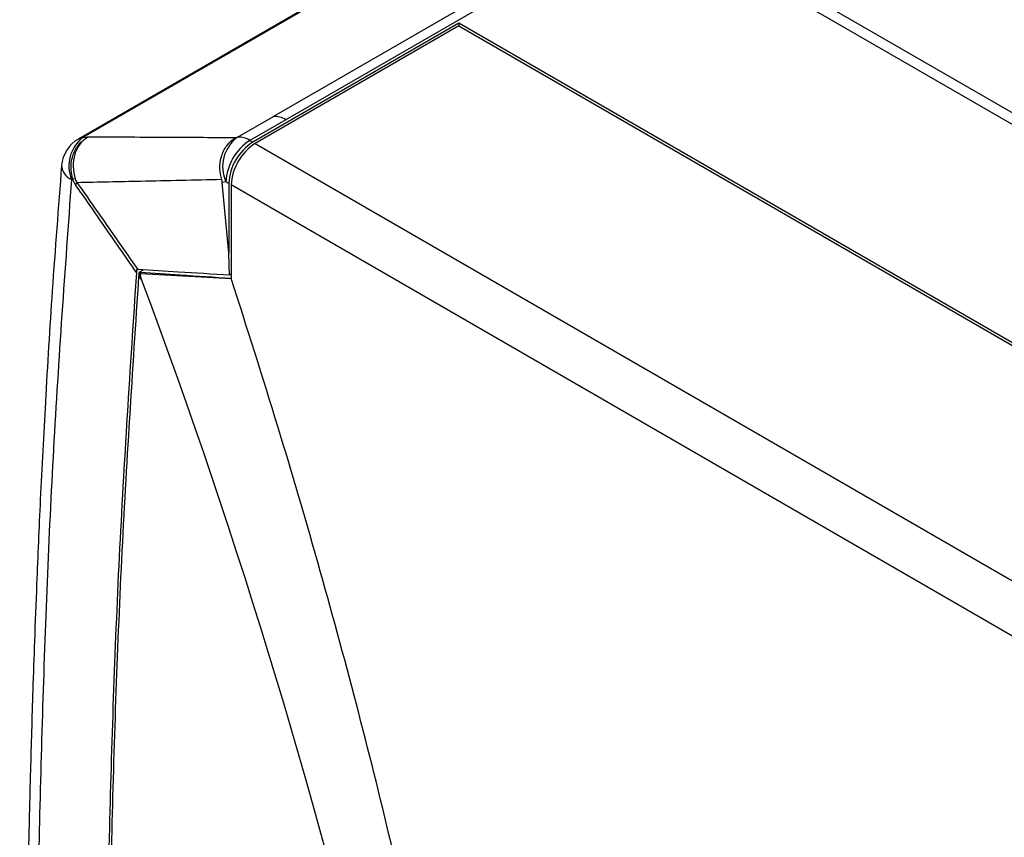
# Model space of a CAD drawing. Header units: millimetres. Extents: x 3 to 137, y 3 to 105.
# Tile 17 of 19: x 116.23 to 122.05, y 90.27 to 95.09. Entities that reach past the tile are written whole.
import ezdxf

# ---------------------------------------------------------------- set-up
doc = ezdxf.new("R2010")
doc.units = ezdxf.units.MM
doc.header["$LTSCALE"] = 0.5

msp = doc.modelspace()

# ---------------------------------------------------------------- linework, layer by layer
for p, q in [((119.85054, 95.74504), (117.72922, 94.52042)), ((126.59149, 91.94515), (120.02427, 95.73633)), ((119.92428, 95.72642), (117.80296, 94.50181)), ((126.4915, 91.93525), (119.92428, 95.72642)), ((118.65313, 95.58595), (116.57752, 94.38772)), ((118.67938, 95.59466), (116.60376, 94.39643)), ((118.82383, 95.07178), (117.60761, 94.36967)), ((118.82383, 95.05545), (117.62175, 94.3615)), ((125.3575, 91.29997), (118.82383, 95.07178)), ((118.82383, 95.07178), (118.82383, 95.05545)), ((118.82383, 95.05545), (125.32921, 91.29997)), ((117.51708, 94.39796), (117.72922, 94.52042)), ((117.80296, 94.50181), (117.59083, 94.37935)), ((117.50909, 94.39694), (117.51708, 94.39796)), ((117.59083, 94.37935), (117.60761, 94.36967)), ((117.62175, 94.3615), (124.12713, 90.60602)), ((117.44941, 94.1344), (117.42729, 94.13156)), ((117.46619, 93.7155), (117.42729, 94.13156)), ((117.46619, 94.12472), (117.44941, 94.1344)), ((117.46619, 94.12472), (117.46619, 93.7155)), ((123.98571, 90.36108), (117.48033, 94.11655)), ((117.48033, 94.11655), (117.48033, 93.56421)), ((116.95074, 93.55764), (116.93549, 93.57925)), ((116.963, 93.61471), (116.93559, 93.59889)), ((116.94552, 93.59404), (117.48033, 93.56421)), ((117.48033, 93.58969), (117.46987, 93.58366))]:
    msp.add_line(p, q)
at = {"flags": 128}
for points in [[(116.57752, 94.38772), (116.58899, 94.39298), (116.60376, 94.39643)], [(116.60376, 94.39643), (116.62134, 94.39914), (116.63515, 94.40127)], [(116.54461, 94.1506), (116.54022, 94.14991), (116.53678, 94.14937)], [(116.94211, 93.59886), (116.94402, 93.59616), (116.94552, 93.59404)]]:
    msp.add_lwpolyline(points, dxfattribs=at)
for centre, radius, start, end in [((117.73818, 94.40054), 0.12022, 57.395229, 94.276072), ((116.73323, 94.22872), 0.21187, 127.66599, 201.993077), ((117.64321, 94.22511), 0.21398, 126.1159, 205.081487), ((117.52605, 94.27808), 0.12022, 57.395229, 94.276072), ((116.67751, 94.21451), 0.2, 119.997312, 175.326228), ((117.75645, 94.12043), 0.30736, 122.605478, 177.394522), ((117.77323, 94.11075), 0.30736, 122.605478, 177.394522), ((117.78737, 94.10258), 0.30736, 122.605478, 177.394522), ((116.57177, 94.23635), 0.09375, 183.359177, 248.085043), ((116.56132, 94.03722), 0.11461, 91.626555, 98.383466), ((116.4979, 94.17555), 0.08587, 317.537046, 327.747723), ((81.78669, 80.36115), 37.55873, 5.42178, 20.57028)]:
    msp.add_arc(centre, radius, start, end)
for points, knots in [([(116.54461, 94.1506), (116.53943, 94.17499), (116.52907, 94.22382), (116.54397, 94.29827), (116.57943, 94.36261), (116.61654, 94.38835), (116.63515, 94.40127)], [0, 0, 0, 0, 0.2489166, 0.4983808, 0.74835, 1, 1, 1, 1]), ([(116.63515, 94.40127), (116.6182, 94.3885), (116.58442, 94.36305), (116.55328, 94.29909), (116.54153, 94.22491), (116.55256, 94.17614), (116.55807, 94.15178)], [0, 0, 0, 0, 0.2516498, 0.5016196, 0.7510841, 1, 1, 1, 1]), ([(116.63515, 94.40127), (116.79813, 94.40038), (117.08917, 94.3988), (117.38078, 94.3975), (117.50909, 94.39694)], [0, 0, 0, 0, 0.56, 1, 1, 1, 1]), ([(117.42387, 94.14824), (117.41904, 94.1696), (117.40896, 94.21415), (117.41894, 94.28614), (117.44562, 94.34098), (117.47817, 94.37738), (117.49866, 94.39034), (117.50909, 94.39694)], [0, 0, 0, 0, 0.2211612, 0.4612459, 0.7203467, 0.857749, 1, 1, 1, 1]), ([(116.47818, 94.23091), (116.45906, 93.98433), (116.42284, 93.51712), (116.38287, 92.86058), (116.35302, 92.28379), (116.33259, 91.81367), (116.31841, 91.43907), (116.30858, 91.14949), (116.30072, 90.89429), (116.29274, 90.61142), (116.2839, 90.25931), (116.27429, 89.80938), (116.265, 89.28202), (116.2564, 88.6775), (116.24838, 87.99589), (116.24051, 87.23709), (116.23414, 86.70487), (116.23079, 86.42582)], [0, 0, 0, 0, 0.0924914, 0.1752497, 0.2483062, 0.3116779, 0.3546816, 0.3917144, 0.4227777, 0.4527649, 0.5006031, 0.5585692, 0.6266584, 0.7048628, 0.7931696, 0.8915585, 1, 1, 1, 1]), ([(116.53678, 94.14937), (116.49823, 93.61765), (116.42114, 92.55436), (116.36079, 90.98686), (116.32494, 89.43273), (116.30674, 87.88816), (116.29516, 86.85872), (116.28937, 86.34404)], [0, 0, 0, 0, 0.2000052, 0.3999478, 0.5999432, 0.7999853, 1, 1, 1, 1]), ([(116.56124, 94.11758), (116.5575, 94.12338), (116.5508, 94.13377), (116.5465, 94.14545), (116.54461, 94.1506)], [0, 0, 0, 0, 0.5590499, 1, 1, 1, 1]), ([(116.55807, 94.15178), (116.55992, 94.14724), (116.56323, 94.13912), (116.56829, 94.1326), (116.57052, 94.12973)], [0, 0, 0, 0, 0.55900826, 1, 1, 1, 1]), ([(116.92217, 93.59829), (116.85466, 93.69515), (116.7341, 93.8681), (116.61406, 94.04135), (116.56124, 94.11758)], [0, 0, 0, 0, 0.5599999, 1, 1, 1, 1]), ([(117.42387, 94.14824), (117.26424, 94.14469), (116.97917, 94.13835), (116.69538, 94.13236), (116.57052, 94.12973)], [0, 0, 0, 0, 0.56, 1, 1, 1, 1]), ([(116.57052, 94.12973), (116.63734, 94.03378), (116.75666, 93.86245), (116.87667, 93.69182), (116.92948, 93.61675)], [0, 0, 0, 0, 0.5600005, 1, 1, 1, 1]), ([(117.42729, 94.13156), (117.42693, 94.13457), (117.42628, 94.13994), (117.42461, 94.1457), (117.42387, 94.14824)], [0, 0, 0, 0, 0.55919336, 1, 1, 1, 1]), ([(117.46987, 93.58366), (117.46915, 93.60825), (117.46785, 93.65215), (117.46669, 93.69615), (117.46619, 93.7155)], [0, 0, 0, 0, 0.56, 1, 1, 1, 1]), ([(116.69938, 86.09817), (116.70668, 86.79103), (116.72129, 88.17675), (116.75192, 90.1124), (116.81088, 91.9161), (116.88507, 93.03754), (116.92217, 93.59829)], [0, 0, 0, 0, 0.2800374, 0.5600735, 0.7800252, 1, 1, 1, 1]), ([(116.71352, 86.09001), (116.72081, 86.78189), (116.73541, 88.16564), (116.76594, 90.09853), (116.82467, 91.89959), (116.89855, 93.01934), (116.93549, 93.57925)], [0, 0, 0, 0, 0.2800375, 0.5600739, 0.7800259, 1, 1, 1, 1]), ([(116.92217, 93.59829), (116.92238, 93.60183), (116.92274, 93.60815), (116.92247, 93.61411), (116.92235, 93.61673)], [0, 0, 0, 0, 0.56000413, 1, 1, 1, 1]), ([(116.92235, 93.61673), (116.92379, 93.61679), (116.92635, 93.61689), (116.92852, 93.61679), (116.92948, 93.61675)], [0, 0, 0, 0, 0.5600011, 1, 1, 1, 1]), ([(117.46987, 93.58366), (117.3691, 93.58989), (117.18915, 93.60101), (117.00883, 93.61194), (116.92948, 93.61675)], [0, 0, 0, 0, 0.56, 1, 1, 1, 1]), ([(116.93549, 93.57925), (116.93571, 93.58303), (116.93608, 93.58977), (116.93574, 93.5961), (116.93559, 93.59889)], [0, 0, 0, 0, 0.56000538, 1, 1, 1, 1]), ([(116.93559, 93.59889), (116.93689, 93.59893), (116.93923, 93.599), (116.94123, 93.5989), (116.94211, 93.59886)], [0, 0, 0, 0, 0.5600009, 1, 1, 1, 1]), ([(117.48033, 93.56421), (117.37997, 93.57073), (117.20076, 93.58238), (117.02114, 93.59382), (116.94211, 93.59886)], [0, 0, 0, 0, 0.56, 1, 1, 1, 1]), ([(116.94552, 93.59404), (116.94512, 93.59401), (116.94434, 93.59396), (116.94347, 93.59315), (116.9429, 93.59175), (116.9426, 93.58931), (116.94288, 93.58531), (116.94485, 93.57473), (116.9481, 93.56514), (116.95066, 93.5576)], [0, 0, 0, 0, 0.0628614, 0.1254931, 0.1869012, 0.250876, 0.3648824, 0.5009561, 1, 1, 1, 1]), ([(119.17738, 83.90956), (119.18196, 84.26896), (119.19119, 84.99456), (119.11835, 86.14291), (118.98279, 87.34471), (118.80618, 88.43052), (118.61811, 89.381), (118.43884, 90.18306), (118.23563, 91.00296), (118.00806, 91.84072), (117.75771, 92.69629), (117.57337, 93.27309), (117.48033, 93.56421)], [0, 0, 0, 0, 0.1209833, 0.2442545, 0.3704046, 0.4999852, 0.5798635, 0.6609973, 0.7434858, 0.8274234, 0.9128999, 1, 1, 1, 1])]:
    msp.add_open_spline(points, degree=3, knots=knots)

doc.saveas('drawing.dxf')
